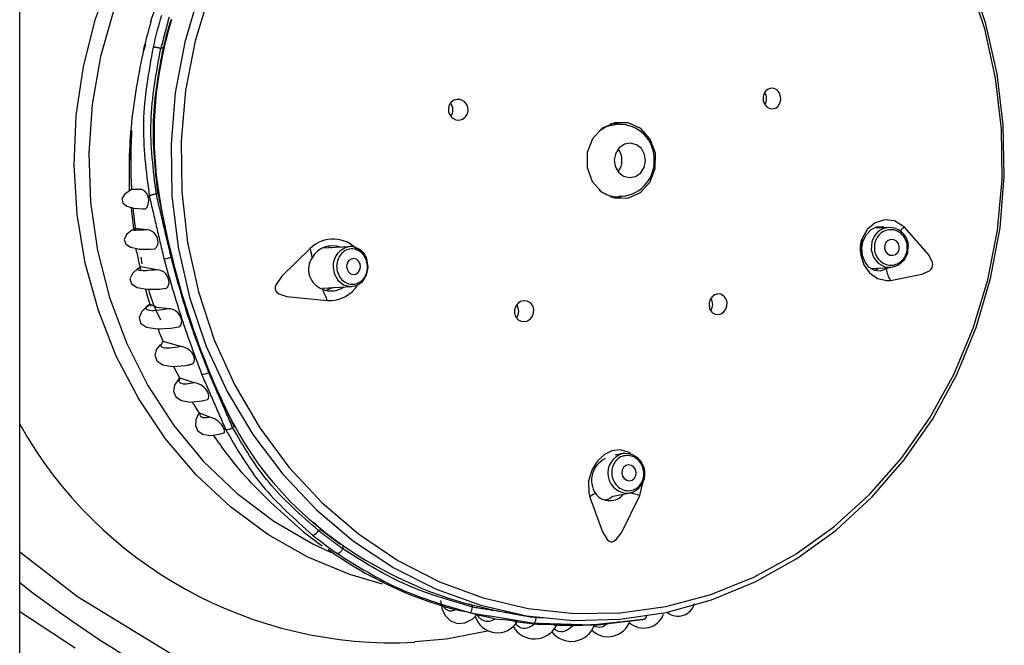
# Model space of a CAD drawing. Header units: millimetres. Extents: x 4904.09 to 4905.21, y 4759.5 to 4761.8.
# Tile 12 of 54: x 4904.3635 to 4904.4251, y 4760.3539 to 4760.3931. Entities that reach past the tile are written whole.
import ezdxf

# ---------------------------------------------------------------- set-up
doc = ezdxf.new("R2010")
doc.units = ezdxf.units.MM
doc.layers.add('SANINDUSA', color=3, linetype='Continuous')

msp = doc.modelspace()

# ---------------------------------------------------------------- linework, layer by layer
at = {"layer": 'SANINDUSA'}
for p, q in [((4904.36346256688, 4759.733268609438), (4904.36346256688, 4761.639268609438)), ((4904.371328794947, 4760.391533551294), (4904.37123371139, 4760.39115283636)), ((4904.372460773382, 4760.391331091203), (4904.372296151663, 4760.391265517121)), ((4904.400943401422, 4760.386548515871), (4904.400442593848, 4760.386548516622)), ((4904.400776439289, 4760.386638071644), (4904.400858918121, 4760.386621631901)), ((4904.37045880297, 4760.386163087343), (4904.370383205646, 4760.384268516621)), ((4904.371031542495, 4760.382446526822), (4904.370469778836, 4760.382447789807)), ((4904.372016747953, 4760.382155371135), (4904.372116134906, 4760.38219495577)), ((4904.400442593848, 4760.381988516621), (4904.400962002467, 4760.381988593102)), ((4904.417144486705, 4760.380024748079), (4904.417052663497, 4760.380076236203)), ((4904.371472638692, 4760.379920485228), (4904.370644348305, 4760.380014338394)), ((4904.417852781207, 4760.380067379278), (4904.417139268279, 4760.380024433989)), ((4904.418077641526, 4760.380057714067), (4904.417852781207, 4760.380067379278)), ((4904.384112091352, 4760.378866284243), (4904.382384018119, 4760.378773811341)), ((4904.382786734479, 4760.378862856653), (4904.382967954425, 4760.378805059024)), ((4904.372078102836, 4760.377425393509), (4904.371024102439, 4760.377611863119)), ((4904.371038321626, 4760.378218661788), (4904.371117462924, 4760.377806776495)), ((4904.37299613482, 4760.378203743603), (4904.372946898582, 4760.378192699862)), ((4904.385266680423, 4760.37770837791), (4904.38522111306, 4760.377987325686)), ((4904.416771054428, 4760.377497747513), (4904.418002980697, 4760.377571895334)), ((4904.382409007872, 4760.376271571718), (4904.384245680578, 4760.376369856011)), ((4904.383086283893, 4760.376307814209), (4904.382688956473, 4760.376147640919)), ((4904.372450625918, 4760.372934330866), (4904.372412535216, 4760.372960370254)), ((4904.373544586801, 4760.372616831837), (4904.372450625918, 4760.372934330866)), ((4904.373942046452, 4760.371465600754), (4904.374265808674, 4760.371541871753)), ((4904.374392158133, 4760.370347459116), (4904.373500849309, 4760.370647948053)), ((4904.375375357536, 4760.36820327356), (4904.374779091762, 4760.368427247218)), ((4904.376891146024, 4760.367599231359), (4904.376791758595, 4760.367559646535)), ((4904.40122403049, 4760.365920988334), (4904.40074586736, 4760.365833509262)), ((4904.401372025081, 4760.365937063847), (4904.40122403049, 4760.365920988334)), ((4904.40050262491, 4760.363247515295), (4904.401673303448, 4760.363461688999)), ((4904.382159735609, 4760.361115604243), (4904.382324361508, 4760.361181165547)), ((4904.383681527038, 4760.360165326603), (4904.383687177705, 4760.359972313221)), ((4904.36346256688, 4760.356039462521), (4904.366933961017, 4760.353772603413)), ((4904.391814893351, 4760.356314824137), (4904.391811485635, 4760.356431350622)), ((4904.391811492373, 4760.356431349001), (4904.391812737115, 4760.356436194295)), ((4904.391946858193, 4760.355874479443), (4904.39318794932, 4760.355608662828)), ((4904.401165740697, 4760.355390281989), (4904.401741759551, 4760.355455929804)), ((4904.40270178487, 4760.355920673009), (4904.402701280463, 4760.355923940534)), ((4904.394438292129, 4760.355413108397), (4904.395704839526, 4760.355280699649)), ((4904.396936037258, 4760.355187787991), (4904.398278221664, 4760.355193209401))]:
    msp.add_line(p, q, dxfattribs=at)
at = {"layer": 'SANINDUSA', "flags": 128}
for points in [[(4904.386166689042, 4760.357751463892), (4904.384124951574, 4760.358352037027), (4904.381495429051, 4760.359446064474), (4904.378996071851, 4760.360863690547), (4904.376659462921, 4760.362586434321), (4904.374516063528, 4760.364591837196), (4904.372593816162, 4760.366853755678), (4904.370917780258, 4760.369342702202), (4904.369509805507, 4760.372026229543), (4904.368388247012, 4760.374869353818), (4904.367567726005, 4760.377835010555), (4904.36705893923, 4760.380884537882), (4904.366868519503, 4760.383978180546), (4904.366998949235, 4760.387075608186), (4904.367448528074, 4760.390136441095), (4904.368211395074, 4760.393120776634), (4904.369277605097, 4760.395989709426), (4904.370633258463, 4760.398705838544), (4904.37226068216, 4760.401233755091), (4904.374138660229, 4760.403540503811), (4904.376242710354, 4760.405596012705), (4904.378545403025, 4760.407373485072), (4904.381016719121, 4760.408849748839), (4904.38360401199, 4760.409997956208)], [(4904.39815414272, 4760.355487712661), (4904.40102852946, 4760.355557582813), (4904.403929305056, 4760.355986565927), (4904.406768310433, 4760.356771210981), (4904.409509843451, 4760.357901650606), (4904.412119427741, 4760.359363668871), (4904.414564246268, 4760.361138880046), (4904.416813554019, 4760.363204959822), (4904.418839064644, 4760.365535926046), (4904.420615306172, 4760.368102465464), (4904.422119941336, 4760.370872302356), (4904.423334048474, 4760.373810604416), (4904.424242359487, 4760.376880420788), (4904.424833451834, 4760.380043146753), (4904.425099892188, 4760.383259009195), (4904.425038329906, 4760.386487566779), (4904.424649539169, 4760.389688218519), (4904.423938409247, 4760.392820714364), (4904.422913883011, 4760.39584566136), (4904.421588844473, 4760.398725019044), (4904.419979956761, 4760.401422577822), (4904.418107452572, 4760.403904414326), (4904.415994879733, 4760.406139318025), (4904.413668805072, 4760.408099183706)], [(4904.379490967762, 4760.406923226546), (4904.377714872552, 4760.405643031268), (4904.375560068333, 4760.403715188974), (4904.373622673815, 4760.401524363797), (4904.371928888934, 4760.399100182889), (4904.370501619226, 4760.396475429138), (4904.369360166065, 4760.393685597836), (4904.368519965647, 4760.390768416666), (4904.367992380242, 4760.387763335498), (4904.367784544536, 4760.3847109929), (4904.367899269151, 4760.38165266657), (4904.368335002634, 4760.378629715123), (4904.369085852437, 4760.375683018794), (4904.370141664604, 4760.372852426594), (4904.371488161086, 4760.370176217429), (4904.373107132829, 4760.367690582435), (4904.374976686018, 4760.365429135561), (4904.377071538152, 4760.363422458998), (4904.379363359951, 4760.361697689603), (4904.381821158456, 4760.360278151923), (4904.382967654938, 4760.359746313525)], [(4904.375367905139, 4760.394769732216), (4904.374452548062, 4760.391751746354), (4904.373849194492, 4760.388639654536), (4904.373565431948, 4760.385472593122), (4904.373604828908, 4760.382290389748), (4904.373966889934, 4760.379133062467), (4904.374647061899, 4760.376040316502), (4904.375636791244, 4760.373051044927), (4904.376923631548, 4760.370202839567), (4904.378491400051, 4760.367531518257), (4904.38032038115, 4760.365070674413), (4904.38238757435, 4760.362851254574), (4904.384666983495, 4760.360901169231), (4904.387129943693, 4760.359244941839), (4904.389745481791, 4760.357903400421), (4904.392480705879, 4760.356893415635), (4904.395301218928, 4760.356227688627), (4904.398171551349, 4760.355914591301), (4904.401055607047, 4760.355958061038), (4904.403917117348, 4760.35635755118), (4904.406720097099, 4760.357108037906), (4904.409429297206, 4760.358200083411), (4904.412010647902, 4760.359619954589), (4904.414431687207, 4760.361349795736), (4904.416661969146, 4760.363367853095), (4904.418673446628, 4760.365648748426), (4904.42044082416, 4760.368163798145), (4904.421941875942, 4760.370881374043), (4904.423157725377, 4760.373767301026), (4904.424073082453, 4760.376785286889), (4904.424676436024, 4760.379897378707), (4904.424960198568, 4760.383064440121), (4904.424920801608, 4760.386246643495), (4904.424558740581, 4760.389403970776), (4904.423878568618, 4760.392496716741), (4904.422888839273, 4760.395485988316)], [(4904.374700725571, 4760.394726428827), (4904.373792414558, 4760.391656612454), (4904.373201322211, 4760.38849388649), (4904.372934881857, 4760.385278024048), (4904.372996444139, 4760.382049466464), (4904.373385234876, 4760.378848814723), (4904.374096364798, 4760.375716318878), (4904.375120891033, 4760.372691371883), (4904.376445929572, 4760.369812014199), (4904.378054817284, 4760.367114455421), (4904.379927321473, 4760.364632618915), (4904.382039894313, 4760.362397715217), (4904.384365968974, 4760.360437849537), (4904.386876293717, 4760.358777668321), (4904.389539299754, 4760.357438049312), (4904.392321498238, 4760.356435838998), (4904.395187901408, 4760.355783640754), (4904.398102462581, 4760.35548965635), (4904.39815414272, 4760.355487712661)], [(4904.371666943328, 4760.392935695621), (4904.371665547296, 4760.392939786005), (4904.371666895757, 4760.392944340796), (4904.371671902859, 4760.392947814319)], [(4904.410252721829, 4760.387601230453), (4904.410424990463, 4760.387510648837), (4904.410611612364, 4760.387491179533), (4904.410792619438, 4760.387545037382), (4904.410947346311, 4760.387666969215), (4904.411057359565, 4760.387843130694), (4904.411109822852, 4760.388052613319), (4904.411099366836, 4760.388270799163), (4904.411028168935, 4760.38847309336), (4904.410904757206, 4760.38863767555), (4904.410859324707, 4760.388677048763), (4904.410687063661, 4760.388767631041), (4904.410500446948, 4760.388787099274), (4904.410319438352, 4760.388733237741), (4904.410164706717, 4760.388611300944), (4904.410054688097, 4760.388435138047), (4904.41000221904, 4760.388225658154), (4904.410012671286, 4760.388007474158), (4904.410083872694, 4760.387805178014), (4904.410207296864, 4760.387640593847), (4904.410252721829, 4760.387601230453)], [(4904.390572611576, 4760.38690190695), (4904.390765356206, 4760.386811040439), (4904.390975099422, 4760.38679208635), (4904.391178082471, 4760.386847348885), (4904.391350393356, 4760.38697019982), (4904.39147238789, 4760.38714564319), (4904.391531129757, 4760.387353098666), (4904.391521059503, 4760.387569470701), (4904.391443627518, 4760.387771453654), (4904.391306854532, 4760.387937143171), (4904.39125498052, 4760.38797772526), (4904.391062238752, 4760.388068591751), (4904.390852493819, 4760.388087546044), (4904.390649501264, 4760.388032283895), (4904.390477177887, 4760.387909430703), (4904.390355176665, 4760.38773398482), (4904.390296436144, 4760.387526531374), (4904.390306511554, 4760.387310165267), (4904.390383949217, 4760.387108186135), (4904.390520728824, 4760.38694249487), (4904.390572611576, 4760.38690190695)], [(4904.402342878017, 4760.386254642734), (4904.401561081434, 4760.386619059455), (4904.400712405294, 4760.386625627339), (4904.399926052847, 4760.386273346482), (4904.399321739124, 4760.385615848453), (4904.398991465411, 4760.384753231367), (4904.398985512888, 4760.383816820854), (4904.399304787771, 4760.382949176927), (4904.399900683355, 4760.382282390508), (4904.400682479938, 4760.381917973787), (4904.401531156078, 4760.381911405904), (4904.402317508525, 4760.382263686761), (4904.402921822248, 4760.38292118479), (4904.403252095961, 4760.383783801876), (4904.403258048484, 4760.384720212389), (4904.402938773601, 4760.385587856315), (4904.402342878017, 4760.386254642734)], [(4904.399728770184, 4760.386111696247), (4904.400222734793, 4760.386404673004), (4904.400943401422, 4760.386548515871)], [(4904.402004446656, 4760.383256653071), (4904.402329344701, 4760.383478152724), (4904.402552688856, 4760.383819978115), (4904.402640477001, 4760.384230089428), (4904.402579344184, 4760.384646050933), (4904.402378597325, 4760.385004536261), (4904.402068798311, 4760.385250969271), (4904.401697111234, 4760.385347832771), (4904.401320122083, 4760.385280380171), (4904.400995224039, 4760.385058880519), (4904.400771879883, 4760.384717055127), (4904.400684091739, 4760.384306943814), (4904.400745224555, 4760.38389098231), (4904.400945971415, 4760.383532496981), (4904.401255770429, 4760.383286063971), (4904.401627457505, 4760.383189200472), (4904.402004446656, 4760.383256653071)], [(4904.370393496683, 4760.382375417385), (4904.370332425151, 4760.38235458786), (4904.370024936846, 4760.382141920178), (4904.369866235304, 4760.381872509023), (4904.369918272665, 4760.381609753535), (4904.370179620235, 4760.381409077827), (4904.37060958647, 4760.38128892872), (4904.37116586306, 4760.381239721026), (4904.371327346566, 4760.381240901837)], [(4904.370495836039, 4760.3824719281), (4904.370403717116, 4760.382416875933), (4904.3703928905, 4760.382376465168)], [(4904.371327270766, 4760.381239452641), (4904.371348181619, 4760.381245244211), (4904.37143706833, 4760.381339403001), (4904.37151030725, 4760.381505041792), (4904.371534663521, 4760.381637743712), (4904.371537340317, 4760.381794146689), (4904.3715189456, 4760.381932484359), (4904.371485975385, 4760.382053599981), (4904.371420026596, 4760.382198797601), (4904.371306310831, 4760.382340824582), (4904.371104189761, 4760.382439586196), (4904.371031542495, 4760.382446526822), (4904.371031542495, 4760.382446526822)], [(4904.401094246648, 4760.381982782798), (4904.400840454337, 4760.381911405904), (4904.400776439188, 4760.38189896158)], [(4904.370545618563, 4760.381306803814), (4904.370555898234, 4760.381119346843), (4904.370721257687, 4760.379868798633)], [(4904.418850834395, 4760.380080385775), (4904.418217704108, 4760.380483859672), (4904.4176098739, 4760.380554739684), (4904.417013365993, 4760.3803655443), (4904.416515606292, 4760.379945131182), (4904.416200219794, 4760.37938232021), (4904.416089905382, 4760.378816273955), (4904.416130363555, 4760.378279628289), (4904.416314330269, 4760.377737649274), (4904.416661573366, 4760.37723996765), (4904.417157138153, 4760.376883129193), (4904.417746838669, 4760.376745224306), (4904.417978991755, 4760.376758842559)], [(4904.417708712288, 4760.377473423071), (4904.417343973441, 4760.377341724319), (4904.416972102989, 4760.377379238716), (4904.416637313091, 4760.377576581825), (4904.416379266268, 4760.377900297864), (4904.416217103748, 4760.378325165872), (4904.416178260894, 4760.378788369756), (4904.416265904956, 4760.379241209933), (4904.416470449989, 4760.379638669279), (4904.416764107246, 4760.379936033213), (4904.417108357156, 4760.380103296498), (4904.417470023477, 4760.380125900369), (4904.417654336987, 4760.380055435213)], [(4904.417978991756, 4760.376758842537), (4904.419944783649, 4760.377145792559), (4904.420412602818, 4760.377365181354), (4904.42052183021, 4760.377465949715), (4904.420585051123, 4760.377565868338), (4904.420614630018, 4760.37766661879), (4904.420618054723, 4760.377772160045), (4904.420580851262, 4760.377943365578), (4904.420347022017, 4760.378381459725), (4904.4188508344, 4760.380080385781)], [(4904.370582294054, 4760.379944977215), (4904.370472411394, 4760.379895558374), (4904.37014874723, 4760.379627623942), (4904.370006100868, 4760.379317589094), (4904.370100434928, 4760.379032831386), (4904.370429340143, 4760.37882899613), (4904.370955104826, 4760.378724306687), (4904.371638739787, 4760.378709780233), (4904.371893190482, 4760.378728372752)], [(4904.370644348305, 4760.380014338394), (4904.370581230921, 4760.379979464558), (4904.37057876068, 4760.379949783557)], [(4904.371893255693, 4760.378725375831), (4904.37192438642, 4760.378733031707), (4904.372026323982, 4760.378830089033), (4904.372105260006, 4760.379003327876), (4904.372123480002, 4760.379123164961), (4904.372118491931, 4760.379265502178), (4904.372092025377, 4760.379392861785), (4904.372052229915, 4760.379501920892), (4904.371974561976, 4760.379639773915), (4904.371838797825, 4760.379786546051), (4904.371596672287, 4760.379905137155), (4904.371472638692, 4760.379920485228), (4904.371472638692, 4760.379920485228)], [(4904.416802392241, 4760.379166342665), (4904.416767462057, 4760.378680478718), (4904.41690919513, 4760.378215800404), (4904.417206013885, 4760.377843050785), (4904.417612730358, 4760.377618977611), (4904.418067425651, 4760.377577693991), (4904.418500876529, 4760.377725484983), (4904.418847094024, 4760.378039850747), (4904.419053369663, 4760.378472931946), (4904.419088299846, 4760.378958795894), (4904.41907531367, 4760.379047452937)], [(4904.41851084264, 4760.378688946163), (4904.418524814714, 4760.378883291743), (4904.418468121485, 4760.379069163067), (4904.418349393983, 4760.379218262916), (4904.418186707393, 4760.379307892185), (4904.418004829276, 4760.379324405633), (4904.417831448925, 4760.379265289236), (4904.417692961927, 4760.379139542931), (4904.417610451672, 4760.378966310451), (4904.417596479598, 4760.378771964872), (4904.417653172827, 4760.378586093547), (4904.417771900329, 4760.378436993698), (4904.417934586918, 4760.378347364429), (4904.418116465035, 4760.378330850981), (4904.418289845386, 4760.378389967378), (4904.418428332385, 4760.378515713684), (4904.41851084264, 4760.378688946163)], [(4904.370803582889, 4760.378506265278), (4904.370917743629, 4760.377865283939), (4904.371038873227, 4760.377384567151)], [(4904.381656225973, 4760.378756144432), (4904.37986883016, 4760.37702364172), (4904.379510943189, 4760.376508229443), (4904.379456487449, 4760.376348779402), (4904.379449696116, 4760.376223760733), (4904.379478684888, 4760.376122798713), (4904.379537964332, 4760.376037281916), (4904.379678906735, 4760.375929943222), (4904.380183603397, 4760.375756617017), (4904.382720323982, 4760.375503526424)], [(4904.371024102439, 4760.377611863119), (4904.370985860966, 4760.377592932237), (4904.370987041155, 4760.377583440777)], [(4904.383087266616, 4760.377607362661), (4904.383156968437, 4760.377194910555), (4904.383381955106, 4760.376777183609), (4904.383728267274, 4760.376487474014), (4904.384143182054, 4760.376369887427), (4904.38456353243, 4760.376442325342), (4904.384925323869, 4760.376693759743), (4904.385173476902, 4760.37708591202), (4904.385270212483, 4760.377559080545), (4904.385266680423, 4760.37770837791)], [(4904.383952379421, 4760.377458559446), (4904.384042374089, 4760.377291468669), (4904.384180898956, 4760.37717558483), (4904.384346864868, 4760.377128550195), (4904.384515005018, 4760.377157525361), (4904.384659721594, 4760.377258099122), (4904.384758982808, 4760.377414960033), (4904.38479767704, 4760.377604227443), (4904.384769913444, 4760.377797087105), (4904.384679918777, 4760.377964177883), (4904.38454139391, 4760.378080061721), (4904.384375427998, 4760.378127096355), (4904.384207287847, 4760.378098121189), (4904.384062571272, 4760.37799754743), (4904.383963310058, 4760.377840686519), (4904.383924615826, 4760.377651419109), (4904.383952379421, 4760.377458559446)], [(4904.370993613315, 4760.377576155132), (4904.37085539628, 4760.377499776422), (4904.370521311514, 4760.377197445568), (4904.370366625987, 4760.376860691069), (4904.370458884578, 4760.376546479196), (4904.370819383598, 4760.376316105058), (4904.371421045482, 4760.376204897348), (4904.372217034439, 4760.37621645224), (4904.372602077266, 4760.376265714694)], [(4904.372602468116, 4760.376261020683), (4904.372646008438, 4760.376272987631), (4904.372735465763, 4760.37636518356), (4904.372800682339, 4760.37651698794), (4904.372815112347, 4760.376635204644), (4904.372802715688, 4760.376777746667), (4904.372767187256, 4760.376904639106), (4904.372719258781, 4760.377010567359), (4904.372630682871, 4760.377143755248), (4904.372480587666, 4760.377287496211), (4904.372221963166, 4760.377407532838), (4904.372078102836, 4760.377425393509), (4904.372078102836, 4760.377425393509)], [(4904.416942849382, 4760.37739648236), (4904.417161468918, 4760.377469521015), (4904.417227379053, 4760.377525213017)], [(4904.417820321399, 4760.377560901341), (4904.417796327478, 4760.377534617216), (4904.417708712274, 4760.377473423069)], [(4904.371331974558, 4760.376221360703), (4904.371453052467, 4760.375740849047), (4904.371647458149, 4760.37515796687)], [(4904.406836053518, 4760.374728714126), (4904.407006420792, 4760.374638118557), (4904.407196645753, 4760.374618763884), (4904.407384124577, 4760.374672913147), (4904.407547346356, 4760.374793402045), (4904.407668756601, 4760.374966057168), (4904.407735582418, 4760.37517193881), (4904.407740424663, 4760.375388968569), (4904.407681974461, 4760.375593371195), (4904.407565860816, 4760.375761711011), (4904.407518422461, 4760.375804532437), (4904.407348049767, 4760.375895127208), (4904.407157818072, 4760.375914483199), (4904.406970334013, 4760.375860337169), (4904.40680710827, 4760.375739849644), (4904.406685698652, 4760.375567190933), (4904.406618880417, 4760.375361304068), (4904.406614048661, 4760.375144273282), (4904.406672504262, 4760.37493987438), (4904.406788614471, 4760.374771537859), (4904.406836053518, 4760.374728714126)], [(4904.371598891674, 4760.375255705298), (4904.371438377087, 4760.375148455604), (4904.371099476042, 4760.374804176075), (4904.370937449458, 4760.37443374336), (4904.371027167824, 4760.374088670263), (4904.371407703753, 4760.373835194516), (4904.372061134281, 4760.373723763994), (4904.372931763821, 4760.373770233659), (4904.373429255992, 4760.373863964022)], [(4904.372824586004, 4760.374983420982), (4904.372040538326, 4760.375060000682), (4904.371616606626, 4760.375269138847)], [(4904.395402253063, 4760.375372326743), (4904.395221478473, 4760.375462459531), (4904.395020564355, 4760.37548263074), (4904.394821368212, 4760.375430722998), (4904.394645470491, 4760.375311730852), (4904.39451305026, 4760.375138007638), (4904.394440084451, 4760.374928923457), (4904.39443557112, 4760.374708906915), (4904.394499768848, 4760.374503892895), (4904.394624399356, 4760.374337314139), (4904.3946730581, 4760.374296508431), (4904.394853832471, 4760.374206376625), (4904.395054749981, 4760.374186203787), (4904.395253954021, 4760.374238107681), (4904.395429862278, 4760.374357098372), (4904.395562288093, 4760.374530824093), (4904.395635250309, 4760.374739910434), (4904.395639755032, 4760.374959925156), (4904.395575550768, 4760.375164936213), (4904.395450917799, 4760.375331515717), (4904.395402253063, 4760.375372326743)], [(4904.373430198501, 4760.373857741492), (4904.373479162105, 4760.37387347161), (4904.373553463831, 4760.373965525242), (4904.373599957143, 4760.374109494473), (4904.373603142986, 4760.374230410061), (4904.373576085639, 4760.374373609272), (4904.373527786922, 4760.374498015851), (4904.373467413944, 4760.374603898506), (4904.373360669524, 4760.37473657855), (4904.373189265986, 4760.374874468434), (4904.372913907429, 4760.374976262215), (4904.372824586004, 4760.374983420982), (4904.372824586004, 4760.374983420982)], [(4904.372124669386, 4760.373727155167), (4904.372197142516, 4760.373509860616), (4904.372441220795, 4760.372935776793)], [(4904.3722871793, 4760.372750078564), (4904.372025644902, 4760.372465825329), (4904.371918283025, 4760.372077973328), (4904.372038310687, 4760.37172639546), (4904.372416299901, 4760.371475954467), (4904.373033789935, 4760.371375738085), (4904.373839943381, 4760.371441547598), (4904.373942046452, 4760.371465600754)], [(4904.374028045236, 4760.371464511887), (4904.374289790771, 4760.371533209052), (4904.374365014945, 4760.371620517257), (4904.374406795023, 4760.371764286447), (4904.374402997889, 4760.371875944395), (4904.37436865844, 4760.37201013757), (4904.374313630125, 4760.372129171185), (4904.374249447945, 4760.372228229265), (4904.374140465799, 4760.372352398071), (4904.373968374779, 4760.372486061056), (4904.373691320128, 4760.372598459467), (4904.373544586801, 4760.372616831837)], [(4904.373102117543, 4760.371381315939), (4904.373157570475, 4760.371250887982), (4904.373471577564, 4760.370656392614)], [(4904.373475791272, 4760.370662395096), (4904.373153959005, 4760.370203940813), (4904.373094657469, 4760.369822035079), (4904.373231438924, 4760.369479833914), (4904.373588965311, 4760.369238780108), (4904.374148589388, 4760.369146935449), (4904.374861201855, 4760.369220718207), (4904.37521053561, 4760.36931912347)], [(4904.375212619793, 4760.36930287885), (4904.375275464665, 4760.369375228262), (4904.37530231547, 4760.369527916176), (4904.375284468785, 4760.369633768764), (4904.37523667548, 4760.369759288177), (4904.37517195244, 4760.369871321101), (4904.375099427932, 4760.369967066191), (4904.374980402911, 4760.370088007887), (4904.374800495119, 4760.370217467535), (4904.374521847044, 4760.370327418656), (4904.374392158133, 4760.370347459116), (4904.374392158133, 4760.370347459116)], [(4904.374262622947, 4760.369158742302), (4904.374340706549, 4760.369010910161), (4904.374725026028, 4760.36841553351)], [(4904.374692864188, 4760.368454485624), (4904.374639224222, 4760.368379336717), (4904.374492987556, 4760.368040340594), (4904.374462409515, 4760.367689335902), (4904.374593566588, 4760.367371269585), (4904.374909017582, 4760.367144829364), (4904.375389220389, 4760.36705907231), (4904.375980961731, 4760.367131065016), (4904.376244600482, 4760.367219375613)], [(4904.374779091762, 4760.368427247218), (4904.374688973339, 4760.368474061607), (4904.374692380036, 4760.368454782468)], [(4904.376247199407, 4760.367207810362), (4904.376280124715, 4760.367254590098), (4904.376281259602, 4760.367385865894), (4904.376247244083, 4760.367493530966), (4904.37618080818, 4760.367621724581), (4904.376101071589, 4760.367735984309), (4904.376014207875, 4760.367836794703), (4904.37588325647, 4760.367959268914), (4904.375704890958, 4760.368083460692), (4904.375453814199, 4760.368186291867), (4904.375375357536, 4760.36820327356), (4904.375375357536, 4760.36820327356)], [(4904.401773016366, 4760.365854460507), (4904.401628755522, 4760.365983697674), (4904.401058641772, 4760.366159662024), (4904.400533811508, 4760.366096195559), (4904.400070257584, 4760.365867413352), (4904.399635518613, 4760.365469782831), (4904.399277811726, 4760.364896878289), (4904.399078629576, 4760.364198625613), (4904.399094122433, 4760.363464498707), (4904.399160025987, 4760.363198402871)], [(4904.40163669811, 4760.364221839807), (4904.401807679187, 4760.364265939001), (4904.401947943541, 4760.364379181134), (4904.402036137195, 4760.364544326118), (4904.402058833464, 4760.364736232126), (4904.402012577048, 4760.364925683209), (4904.401904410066, 4760.365083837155), (4904.401750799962, 4760.365186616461), (4904.401575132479, 4760.365218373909), (4904.401404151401, 4760.365174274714), (4904.401263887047, 4760.365061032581), (4904.401175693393, 4760.364895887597), (4904.401152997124, 4760.36470398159), (4904.401199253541, 4760.364514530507), (4904.401307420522, 4760.364356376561), (4904.401461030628, 4760.364253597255), (4904.40163669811, 4760.364221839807)], [(4904.402292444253, 4760.363309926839), (4904.402501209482, 4760.364185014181), (4904.402496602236, 4760.36422764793)], [(4904.399160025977, 4760.363198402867), (4904.399947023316, 4760.361021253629), (4904.400243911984, 4760.36054227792), (4904.400356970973, 4760.360447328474), (4904.400459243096, 4760.360406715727), (4904.400554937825, 4760.360406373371), (4904.400649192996, 4760.360438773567), (4904.400792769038, 4760.360542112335), (4904.401129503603, 4760.360970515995), (4904.40229244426, 4760.363309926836)], [(4904.400127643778, 4760.363042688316), (4904.400339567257, 4760.363096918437), (4904.400596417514, 4760.363264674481)], [(4904.36346256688, 4760.359780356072), (4904.367082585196, 4760.35698609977), (4904.373894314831, 4760.352838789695), (4904.381068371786, 4760.349500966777), (4904.38904668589, 4760.346686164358), (4904.397232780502, 4760.344597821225), (4904.405545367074, 4760.34319209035), (4904.413903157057, 4760.342425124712), (4904.420830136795, 4760.342247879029)], [(4904.389799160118, 4760.35673683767), (4904.389906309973, 4760.356164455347), (4904.390112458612, 4760.355770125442), (4904.390423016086, 4760.355460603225), (4904.390838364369, 4760.35529592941), (4904.391327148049, 4760.355331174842), (4904.391827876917, 4760.355587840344), (4904.39207726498, 4760.355839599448)], [(4904.392092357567, 4760.355825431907), (4904.392094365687, 4760.355826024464), (4904.392040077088, 4760.355854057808), (4904.391959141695, 4760.355881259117), (4904.391836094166, 4760.355915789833), (4904.391705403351, 4760.355947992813), (4904.391573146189, 4760.355977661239), (4904.391386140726, 4760.35601630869), (4904.391148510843, 4760.356062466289), (4904.390839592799, 4760.356125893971), (4904.390747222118, 4760.356148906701), (4904.390747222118, 4760.356148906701)], [(4904.394490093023, 4760.355857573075), (4904.393189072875, 4760.356105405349), (4904.391866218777, 4760.356424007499)], [(4904.394623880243, 4760.355383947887), (4904.394626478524, 4760.355384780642), (4904.394574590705, 4760.355410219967), (4904.394501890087, 4760.355428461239), (4904.394389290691, 4760.35544955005), (4904.394267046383, 4760.355467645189), (4904.394145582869, 4760.355482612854), (4904.39396483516, 4760.355501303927), (4904.393718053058, 4760.355523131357), (4904.393376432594, 4760.355555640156), (4904.393228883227, 4760.355576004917), (4904.393228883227, 4760.355576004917)], [(4904.394496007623, 4760.355889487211), (4904.395417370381, 4760.355718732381), (4904.39620788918, 4760.355655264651)], [(4904.388187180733, 4760.354162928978), (4904.390165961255, 4760.354336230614), (4904.392749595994, 4760.354835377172)], [(4904.397088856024, 4760.3551812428), (4904.397091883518, 4760.355182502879), (4904.397046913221, 4760.355198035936), (4904.396976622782, 4760.355208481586), (4904.396863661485, 4760.355218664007), (4904.39674014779, 4760.355225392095), (4904.396619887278, 4760.355229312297), (4904.396441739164, 4760.355232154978), (4904.39619621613, 4760.355233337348), (4904.395855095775, 4760.355238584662), (4904.39569301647, 4760.355248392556), (4904.39569301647, 4760.355248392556)], [(4904.39947485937, 4760.355200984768), (4904.39947743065, 4760.355201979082), (4904.399430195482, 4760.355206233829), (4904.399354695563, 4760.355207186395), (4904.399256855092, 4760.355205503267), (4904.399208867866, 4760.355203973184), (4904.399067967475, 4760.355197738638), (4904.398924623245, 4760.355189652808), (4904.398720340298, 4760.35517679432), (4904.398443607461, 4760.355160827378), (4904.398278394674, 4760.355158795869)], [(4904.399435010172, 4760.355197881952), (4904.399479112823, 4760.355198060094), (4904.401165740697, 4760.355390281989)]]:
    msp.add_lwpolyline(points, dxfattribs=at)
at = {"layer": 'SANINDUSA'}
for centre, radius, start, end in [((4904.402412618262, 4760.384379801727), 0.03138322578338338, 163.423175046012, 167.1622329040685), ((4904.402490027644, 4760.384377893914), 0.03082374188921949, 163.6223518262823, 166.9630561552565), ((4904.402548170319, 4760.384377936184), 0.03083564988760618, 163.6223518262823, 166.9630561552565), ((4904.40140534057, 4760.38437841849), 0.03094368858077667, 163.922628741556, 166.6627792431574), ((4904.395353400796, 4760.385903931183), 0.02348248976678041, 166.6304209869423, 189.0888129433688), ((4904.409519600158, 4760.388139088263), 0.0007026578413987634, 328.0528118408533, 32.64071184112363), ((4904.389880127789, 4760.387439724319), 0.0007000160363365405, 324.4021811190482, 36.53391954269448), ((4904.401036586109, 4760.384369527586), 0.002145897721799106, 357.3019956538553, 92.43500152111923), ((4904.399786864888, 4760.384268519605), 0.02937356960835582, 176.7571288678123, 183.5537747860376), ((4904.400005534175, 4760.384268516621), 0.001161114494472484, 322.3207922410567, 37.6792077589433), ((4904.401014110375, 4760.384190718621), 0.002167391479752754, 268.5705951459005, 2.057060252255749), ((4904.421839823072, 4760.390446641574), 0.05035486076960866, 189.4321471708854, 194.0858960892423), ((4904.400952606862, 4760.383921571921), 0.00193300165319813, 230.7185539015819, 270.2784946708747), ((4904.419917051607, 4760.37841692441), 0.001975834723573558, 122.6583694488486, 132.8201456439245), ((4904.417940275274, 4760.37890261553), 0.001168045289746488, 94.2958442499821, 166.9509552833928), ((4904.417900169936, 4760.37885662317), 0.001207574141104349, 1.613389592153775, 81.3195632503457), ((4904.383087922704, 4760.377310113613), 0.002034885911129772, 40.69950136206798, 134.7146095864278), ((4904.383036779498, 4760.377485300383), 0.001444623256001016, 69.24136697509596, 151.295678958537), ((4904.38427669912, 4760.377685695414), 0.001192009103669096, 97.93749462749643, 183.767901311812), ((4904.3841864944, 4760.377984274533), 0.0008893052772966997, 49.74087222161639, 120.7712986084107), ((4904.417800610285, 4760.378741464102), 0.001727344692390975, 156.4426105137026, 194.4586317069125), ((4904.385948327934, 4760.379300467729), 0.004326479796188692, 187.2276534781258, 195.0213105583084), ((4904.384270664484, 4760.377834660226), 0.0009626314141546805, 9.125169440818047, 59.36401847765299), ((4904.374541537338, 4760.371696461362), 0.006689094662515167, 103.7917610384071, 107.7476337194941), ((4904.423367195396, 4760.390688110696), 0.05189525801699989, 193.9340674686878, 202.2970867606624), ((4904.382850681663, 4760.377446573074), 0.001305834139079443, 145.8754439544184, 250.3557289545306), ((4904.419277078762, 4760.377658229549), 0.001579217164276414, 186.7203862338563, 214.7163740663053), ((4904.3828482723, 4760.37762309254), 0.002123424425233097, 266.545513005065, 327.5090382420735), ((4904.382968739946, 4760.377489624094), 0.001389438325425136, 246.3643324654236, 304.4277589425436), ((4904.391834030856, 4760.379870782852), 0.01010606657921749, 201.1965931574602, 205.6035776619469), ((4904.394003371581, 4760.374834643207), 0.0007006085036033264, 323.5446146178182, 34.02646727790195), ((4904.406141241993, 4760.375266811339), 0.0007022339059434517, 325.8839461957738, 31.7071360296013), ((4904.374881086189, 4760.371691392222), 0.0008076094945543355, 267.9669983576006, 301.224682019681), ((4904.41167593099, 4760.38589159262), 0.0392583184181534, 202.2940140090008, 207.7790570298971), ((4904.386814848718, 4760.380872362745), 0.02678109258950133, 209.311740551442, 272.9468563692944), ((4904.376456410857, 4760.367966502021), 0.000527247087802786, 257.9369687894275, 309.4968099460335), ((4904.395386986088, 4760.377687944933), 0.02102587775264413, 208.6878603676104, 231.7663808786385), ((4904.401534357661, 4760.364706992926), 0.001253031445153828, 104.3391524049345, 276.3664906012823), ((4904.401342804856, 4760.364677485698), 0.001259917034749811, 285.2076333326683, 88.67106663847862), ((4904.400782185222, 4760.364246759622), 0.001519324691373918, 116.1504625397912, 212.92238737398), ((4904.400719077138, 4760.357696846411), 0.005829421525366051, 74.3416200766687, 80.9840093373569), ((4904.399620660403, 4760.362862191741), 0.0005702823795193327, 101.5114557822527, 143.8747755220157), ((4904.400402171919, 4760.364114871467), 0.001132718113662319, 217.7755276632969, 320.0864846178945), ((4904.397403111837, 4760.381370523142), 0.02598147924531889, 231.6457202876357, 234.7245420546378), ((4904.381665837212, 4760.361361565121), 0.0005517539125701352, 284.1385598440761, 333.5267440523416), ((4904.398503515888, 4760.381382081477), 0.02588130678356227, 231.3083466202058, 235.0619156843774), ((4904.398560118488, 4760.381380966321), 0.02589130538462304, 231.3083466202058, 235.0619156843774), ((4904.398353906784, 4760.381329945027), 0.0263515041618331, 231.0845685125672, 235.2856938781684), ((4904.396984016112, 4760.379696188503), 0.02434397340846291, 234.2598545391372, 255.0860027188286), ((4904.398417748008, 4760.381432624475), 0.02585253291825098, 235.3861451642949, 255.3200621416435), ((4904.410798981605, 4760.419028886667), 0.07735350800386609, 232.2694257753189, 256.6919412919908), ((4904.390961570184, 4760.356432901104), 0.0008614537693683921, 327.3635350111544, 352.1218329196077), ((4904.40466545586, 4760.356845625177), 0.001086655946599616, 233.0018731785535, 343.8348286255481), ((4904.393368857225, 4760.356175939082), 0.001460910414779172, 197.4908010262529, 327.8643889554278), ((4904.400285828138, 4760.355934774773), 0.001465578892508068, 225.2725843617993, 340.2330761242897), ((4904.402515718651, 4760.356330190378), 0.00132422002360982, 227.22896384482, 339.8016810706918), ((4904.402491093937, 4760.355761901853), 0.0002113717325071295, 290.8703964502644, 359.6090651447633), ((4904.395686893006, 4760.355870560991), 0.001539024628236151, 209.4437919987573, 333.9612601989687), ((4904.397995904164, 4760.355727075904), 0.001548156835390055, 216.9368305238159, 340.5780031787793)]:
    msp.add_arc(centre, radius, start, end, dxfattribs=at)
for points, knots in [([(4904.371671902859, 4760.392947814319), (4904.372154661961, 4760.394412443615), (4904.372879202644, 4760.396610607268), (4904.374159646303, 4760.399229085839), (4904.374870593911, 4760.400373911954), (4904.375226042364, 4760.400946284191)], [0, 0, 0, 0, 0.4996017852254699, 0.7498187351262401, 1, 1, 1, 1]), ([(4904.370342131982, 4760.382339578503), (4904.370332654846, 4760.383085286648), (4904.370313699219, 4760.384576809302), (4904.370534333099, 4760.387677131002), (4904.370991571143, 4760.389981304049), (4904.371296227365, 4760.391516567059)], [0, 0, 0, 0, 0.2501812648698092, 0.5003982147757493, 1, 1, 1, 1]), ([(4904.371813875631, 4760.391352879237), (4904.371532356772, 4760.389791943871), (4904.370969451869, 4760.386670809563), (4904.371374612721, 4760.383575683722), (4904.37157714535, 4760.382028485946)], [0, 0, 0, 0, 0.5001179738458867, 0.9999999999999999, 0.9999999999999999, 0.9999999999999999, 0.9999999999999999]), ([(4904.371296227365, 4760.391516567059), (4904.37129314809, 4760.391514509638), (4904.371286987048, 4760.391510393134), (4904.371296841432, 4760.391499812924), (4904.371319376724, 4760.391486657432), (4904.371345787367, 4760.391475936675), (4904.371358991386, 4760.391470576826)], [0, 0, 0, 0, 0.2498227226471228, 0.4998473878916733, 0.7499483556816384, 1, 1, 1, 1]), ([(4904.372016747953, 4760.382155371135), (4904.371826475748, 4760.383668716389), (4904.371445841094, 4760.386696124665), (4904.37201267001, 4760.389742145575), (4904.372296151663, 4760.391265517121)], [0, 0, 0, 0, 0.4998814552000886, 1, 1, 1, 1]), ([(4904.372296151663, 4760.391265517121), (4904.372273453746, 4760.391271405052), (4904.372228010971, 4760.39128319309), (4904.372154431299, 4760.391300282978), (4904.372080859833, 4760.391315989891), (4904.372009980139, 4760.391329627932), (4904.371944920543, 4760.391340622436), (4904.371888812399, 4760.391348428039), (4904.371842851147, 4760.391353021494), (4904.371823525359, 4760.391352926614), (4904.371813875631, 4760.391352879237)], [0, 0, 0, 0, 0.1248247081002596, 0.2499075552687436, 0.3750064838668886, 0.5000076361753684, 0.624998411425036, 0.7501066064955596, 0.8752235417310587, 1, 1, 1, 1]), ([(4904.372116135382, 4760.382194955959), (4904.3719499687, 4760.383712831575), (4904.3716175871, 4760.386749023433), (4904.372179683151, 4760.389803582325), (4904.372460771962, 4760.391331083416)], [0, 0, 0, 0, 0.4999274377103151, 1, 1, 1, 1]), ([(4904.371031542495, 4760.382446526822), (4904.37092222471, 4760.382444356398), (4904.370704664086, 4760.382440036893), (4904.370513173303, 4760.382443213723), (4904.370426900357, 4760.382453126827), (4904.370472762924, 4760.382465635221), (4904.370495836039, 4760.3824719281)], [0, 0, 0, 0, 0.2507447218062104, 0.4990238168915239, 0.7479626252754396, 1, 1, 1, 1]), ([(4904.372016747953, 4760.382155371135), (4904.371978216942, 4760.382150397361), (4904.371916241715, 4760.382142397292), (4904.371827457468, 4760.382124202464), (4904.371756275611, 4760.382106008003), (4904.37169200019, 4760.382085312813), (4904.371625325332, 4760.382059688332), (4904.371595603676, 4760.382040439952), (4904.37157714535, 4760.382028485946)], [0, 0, 0, 0, 0.2221430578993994, 0.3573061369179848, 0.5003374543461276, 0.6433943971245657, 0.7785337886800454, 1, 1, 1, 1]), ([(4904.371472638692, 4760.379920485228), (4904.371293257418, 4760.379910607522), (4904.370935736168, 4760.379890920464), (4904.370628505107, 4760.379901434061), (4904.370502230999, 4760.379939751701), (4904.370596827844, 4760.379989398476), (4904.370644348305, 4760.380014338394)], [0, 0, 0, 0, 0.2504255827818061, 0.4991182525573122, 0.7483834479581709, 0.9999999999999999, 0.9999999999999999, 0.9999999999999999, 0.9999999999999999]), ([(4904.416997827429, 4760.379131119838), (4904.416976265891, 4760.378987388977), (4904.416933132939, 4760.378699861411), (4904.417070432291, 4760.378274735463), (4904.417337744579, 4760.377936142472), (4904.417708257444, 4760.377731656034), (4904.418122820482, 4760.377693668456), (4904.418515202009, 4760.377828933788), (4904.418838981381, 4760.378112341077), (4904.418942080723, 4760.3783816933), (4904.418993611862, 4760.378516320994)], [0, 0, 0, 0, 0.1248186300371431, 0.2496944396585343, 0.3746571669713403, 0.4997338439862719, 0.6249185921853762, 0.7500608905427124, 0.8750753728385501, 0.9999999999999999, 0.9999999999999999, 0.9999999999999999, 0.9999999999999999]), ([(4904.370794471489, 4760.378504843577), (4904.370785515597, 4760.378536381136), (4904.370760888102, 4760.378623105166), (4904.37075493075, 4760.37870977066), (4904.370751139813, 4760.378764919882)], [0, 0, 0, 0, 0.3636542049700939, 1, 1, 1, 1]), ([(4904.385178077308, 4760.377998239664), (4904.385119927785, 4760.378128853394), (4904.385003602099, 4760.37839014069), (4904.384681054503, 4760.37865040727), (4904.384305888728, 4760.378758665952), (4904.383922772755, 4760.378692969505), (4904.383592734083, 4760.378464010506), (4904.383368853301, 4760.378107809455), (4904.38327291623, 4760.377673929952), (4904.383334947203, 4760.37738985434), (4904.383365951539, 4760.377247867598)], [0, 0, 0, 0, 0.1248186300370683, 0.2496944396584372, 0.374657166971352, 0.4997338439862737, 0.6249185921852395, 0.7500608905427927, 0.8750753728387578, 0.9999999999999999, 0.9999999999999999, 0.9999999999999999, 0.9999999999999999]), ([(4904.372078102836, 4760.377425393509), (4904.371836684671, 4760.377401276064), (4904.371355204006, 4760.377353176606), (4904.370947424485, 4760.377370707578), (4904.370796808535, 4760.377451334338), (4904.370948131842, 4760.377558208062), (4904.37102410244, 4760.377611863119)], [0, 0, 0, 0, 0.2502499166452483, 0.4990945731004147, 0.748524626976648, 0.9999999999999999, 0.9999999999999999, 0.9999999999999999, 0.9999999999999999]), ([(4904.372502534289, 4760.378067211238), (4904.372854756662, 4760.376830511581), (4904.373559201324, 4760.374357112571), (4904.374421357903, 4760.372041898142), (4904.37485243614, 4760.370884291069)], [0, 0, 0, 0, 0.5000000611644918, 0.9999999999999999, 0.9999999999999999, 0.9999999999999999, 0.9999999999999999]), ([(4904.375298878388, 4760.371002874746), (4904.374849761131, 4760.372154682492), (4904.373951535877, 4760.374458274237), (4904.373282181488, 4760.37694627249), (4904.372947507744, 4760.378190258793)], [0, 0, 0, 0, 0.5000051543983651, 1, 1, 1, 1]), ([(4904.372303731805, 4760.374269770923), (4904.371995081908, 4760.374891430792), (4904.371684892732, 4760.375516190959), (4904.371553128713, 4760.376203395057), (4904.37155247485, 4760.376206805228)], [0, 0, 0, 0, 0.9950376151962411, 1, 1, 1, 1]), ([(4904.372824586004, 4760.374983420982), (4904.372534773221, 4760.374938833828), (4904.371956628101, 4760.374849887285), (4904.371469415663, 4760.374870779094), (4904.371306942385, 4760.375002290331), (4904.371513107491, 4760.375179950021), (4904.371616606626, 4760.375269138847)], [0, 0, 0, 0, 0.2501380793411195, 0.4989983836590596, 0.7484868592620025, 1, 1, 1, 1]), ([(4904.373544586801, 4760.372616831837), (4904.373308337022, 4760.372575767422), (4904.372837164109, 4760.372493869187), (4904.372425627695, 4760.372523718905), (4904.372257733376, 4760.372661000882), (4904.372386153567, 4760.372842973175), (4904.372450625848, 4760.372934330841)], [0, 0, 0, 0, 0.2502499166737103, 0.4990945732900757, 0.7485246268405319, 1, 1, 1, 1]), ([(4904.374392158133, 4760.370347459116), (4904.374219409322, 4760.370315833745), (4904.373875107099, 4760.370252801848), (4904.373560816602, 4760.370286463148), (4904.373408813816, 4760.370409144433), (4904.373470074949, 4760.370568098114), (4904.373500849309, 4760.370647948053)], [0, 0, 0, 0, 0.2504255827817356, 0.4991182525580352, 0.748383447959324, 1, 1, 1, 1]), ([(4904.375375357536, 4760.36820327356), (4904.375271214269, 4760.368184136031), (4904.375063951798, 4760.368146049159), (4904.374864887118, 4760.368174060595), (4904.374754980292, 4760.368261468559), (4904.374771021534, 4760.368371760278), (4904.374779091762, 4760.368427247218)], [0, 0, 0, 0, 0.2507447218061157, 0.4990238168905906, 0.7479626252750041, 1, 1, 1, 1]), ([(4904.37634622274, 4760.367450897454), (4904.377048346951, 4760.366232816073), (4904.378452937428, 4760.363796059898), (4904.380684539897, 4760.361816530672), (4904.381800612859, 4760.360826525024)], [0, 0, 0, 0, 0.4998782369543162, 1, 1, 1, 1]), ([(4904.382159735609, 4760.361115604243), (4904.381063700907, 4760.362075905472), (4904.378872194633, 4760.36399601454), (4904.377485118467, 4760.366371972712), (4904.376791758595, 4760.367559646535)], [0, 0, 0, 0, 0.5001284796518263, 1, 1, 1, 1]), ([(4904.381281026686, 4760.360996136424), (4904.380154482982, 4760.361978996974), (4904.378463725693, 4760.363454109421), (4904.37661874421, 4760.365620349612), (4904.375885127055, 4760.366673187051), (4904.375598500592, 4760.367084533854)], [0, 0, 0, 0, 0.548850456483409, 0.8237344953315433, 1, 1, 1, 1]), ([(4904.401460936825, 4760.365810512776), (4904.401330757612, 4760.365789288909), (4904.401070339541, 4760.365746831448), (4904.400752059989, 4760.365480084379), (4904.400551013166, 4760.365107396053), (4904.400499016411, 4760.364670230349), (4904.400604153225, 4760.364238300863), (4904.400850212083, 4760.363880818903), (4904.401200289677, 4760.363637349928), (4904.401465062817, 4760.363613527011), (4904.401597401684, 4760.363601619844)], [0, 0, 0, 0, 0.1248183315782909, 0.2496938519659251, 0.3746565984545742, 0.4997335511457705, 0.6249185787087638, 0.7500610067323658, 0.8750755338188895, 1, 1, 1, 1]), ([(4904.383687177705, 4760.359972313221), (4904.383674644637, 4760.359950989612), (4904.383649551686, 4760.359908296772), (4904.383605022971, 4760.359847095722), (4904.383557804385, 4760.359791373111), (4904.383509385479, 4760.359743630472), (4904.383461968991, 4760.359705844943), (4904.3834177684, 4760.35967997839), (4904.383378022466, 4760.359665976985), (4904.383357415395, 4760.359667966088), (4904.383347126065, 4760.359668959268)], [0, 0, 0, 0, 0.1248127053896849, 0.2498924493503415, 0.3749947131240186, 0.5000058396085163, 0.6250068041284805, 0.7501171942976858, 0.875230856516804, 1, 1, 1, 1]), ([(4904.391814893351, 4760.356314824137), (4904.390343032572, 4760.356747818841), (4904.387398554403, 4760.357614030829), (4904.38492451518, 4760.359186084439), (4904.383687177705, 4760.359972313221)], [0, 0, 0, 0, 0.4998715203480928, 1, 1, 1, 1]), ([(4904.383347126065, 4760.359668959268), (4904.384617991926, 4760.358872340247), (4904.387159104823, 4760.357279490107), (4904.390177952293, 4760.356405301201), (4904.391687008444, 4760.355968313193)], [0, 0, 0, 0, 0.5001217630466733, 1, 1, 1, 1]), ([(4904.390747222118, 4760.356148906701), (4904.390661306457, 4760.356115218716), (4904.390490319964, 4760.356048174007), (4904.390265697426, 4760.356100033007), (4904.390101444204, 4760.356217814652), (4904.390033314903, 4760.356357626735), (4904.390010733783, 4760.356403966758)], [0, 0, 0, 0, 0.2877567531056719, 0.5726839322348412, 0.8583682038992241, 1, 1, 1, 1]), ([(4904.393228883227, 4760.355576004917), (4904.393098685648, 4760.355510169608), (4904.392839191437, 4760.355378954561), (4904.392482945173, 4760.355458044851), (4904.39223941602, 4760.355616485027), (4904.39214301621, 4760.355803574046), (4904.392126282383, 4760.35583605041)], [0, 0, 0, 0, 0.3127420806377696, 0.6233200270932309, 0.9346129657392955, 1, 1, 1, 1]), ([(4904.395776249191, 4760.355674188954), (4904.395771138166, 4760.355631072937), (4904.395760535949, 4760.355541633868), (4904.395728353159, 4760.355425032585), (4904.395688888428, 4760.355341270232), (4904.39566192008, 4760.355325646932), (4904.395648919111, 4760.355318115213)], [0, 0, 0, 0, 0.2410301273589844, 0.4999884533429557, 0.7589531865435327, 1, 1, 1, 1]), ([(4904.395693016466, 4760.355248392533), (4904.395535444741, 4760.355148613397), (4904.395221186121, 4760.354949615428), (4904.394803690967, 4760.354982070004), (4904.394582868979, 4760.355197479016), (4904.394497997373, 4760.355280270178)], [0, 0, 0, 0, 0.38238539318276, 0.7626235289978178, 1, 1, 1, 1]), ([(4904.398107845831, 4760.355156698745), (4904.397940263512, 4760.355022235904), (4904.397605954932, 4760.354753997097), (4904.397178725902, 4760.354743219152), (4904.396960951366, 4760.354942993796), (4904.396910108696, 4760.354989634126)], [0, 0, 0, 0, 0.4351785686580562, 0.868134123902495, 1, 1, 1, 1]), ([(4904.400290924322, 4760.355301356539), (4904.400148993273, 4760.355195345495), (4904.399868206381, 4760.354985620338), (4904.399550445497, 4760.35507096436), (4904.399393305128, 4760.355113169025)], [0, 0, 0, 0, 0.5054760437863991, 1, 1, 1, 1])]:
    msp.add_open_spline(points, degree=3, knots=knots, dxfattribs=at)
for points, degree in [([(4904.37280960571, 4760.393221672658), (4904.372296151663, 4760.391265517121)], 1), ([(4904.37157714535, 4760.382028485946), (4904.372502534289, 4760.378067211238)], 1), ([(4904.372946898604, 4760.378192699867), (4904.372016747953, 4760.382155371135)], 1), ([(4904.372116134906, 4760.38219495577), (4904.372946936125, 4760.378192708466)], 1), ([(4904.370625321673, 4760.379864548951), (4904.370457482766, 4760.381331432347)], 1), ([(4904.418993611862, 4760.378516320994), (4904.419015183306, 4760.378660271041), (4904.419058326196, 4760.378948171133), (4904.418920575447, 4760.379373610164), (4904.418652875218, 4760.379711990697), (4904.418282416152, 4760.379915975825), (4904.417868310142, 4760.379953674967), (4904.417476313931, 4760.37981851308), (4904.4171525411, 4760.379535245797), (4904.417049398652, 4760.379265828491), (4904.416997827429, 4760.379131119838)], 3), ([(4904.383365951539, 4760.377247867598), (4904.383424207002, 4760.377117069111), (4904.383540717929, 4760.376855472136), (4904.383863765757, 4760.376595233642), (4904.384239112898, 4760.376487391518), (4904.384621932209, 4760.376553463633), (4904.384951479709, 4760.37678237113), (4904.385175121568, 4760.377138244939), (4904.385271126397, 4760.377572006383), (4904.385209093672, 4760.377856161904), (4904.385178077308, 4760.377998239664)], 3), ([(4904.37485243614, 4760.370884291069), (4904.37634622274, 4760.367450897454)], 1), ([(4904.375298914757, 4760.371002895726), (4904.376891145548, 4760.367599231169)], 1), ([(4904.376791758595, 4760.367559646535), (4904.375299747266, 4760.371000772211)], 1), ([(4904.401597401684, 4760.363601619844), (4904.40172777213, 4760.363622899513), (4904.401988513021, 4760.363665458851), (4904.402306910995, 4760.363932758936), (4904.402507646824, 4760.364305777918), (4904.402559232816, 4760.364742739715), (4904.402454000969, 4760.365174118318), (4904.402208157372, 4760.365531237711), (4904.401858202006, 4760.365774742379), (4904.401593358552, 4760.365798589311), (4904.401460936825, 4760.365810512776)], 3), ([(4904.382324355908, 4760.361181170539), (4904.38185480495, 4760.361635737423)], 1), ([(4904.382159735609, 4760.361115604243), (4904.383687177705, 4760.359972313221)], 1), ([(4904.391811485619, 4760.356431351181), (4904.391568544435, 4760.356518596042)], 1), ([(4904.394848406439, 4760.355824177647), (4904.391814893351, 4760.356314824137)], 1), ([(4904.391687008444, 4760.355968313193), (4904.395648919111, 4760.355318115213)], 1), ([(4904.399234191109, 4760.355208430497), (4904.401739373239, 4760.355476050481)], 1), ([(4904.401739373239, 4760.355476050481), (4904.40256639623, 4760.355564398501)], 1), ([(4904.395648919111, 4760.355318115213), (4904.399234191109, 4760.355208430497)], 1)]:
    msp.add_open_spline(points, degree=degree, dxfattribs=at)

doc.saveas('drawing.dxf')
